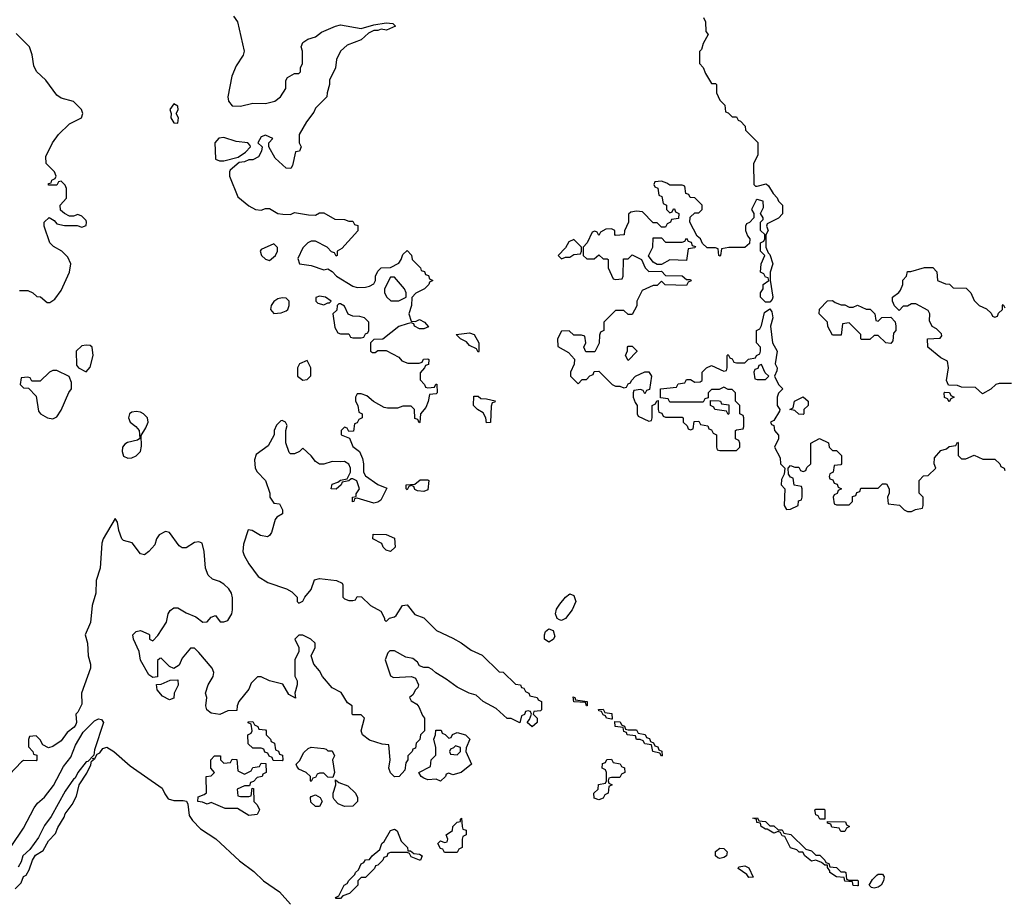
# Model space of a CAD drawing. Header units: inches. Extents: x 2701622 to 2964296, y 496201 to 720542.
# Tile 46 of 256: x 2734511 to 2739235, y 682552 to 686780. Entities that reach past the tile are written whole.
import ezdxf

# ---------------------------------------------------------------- set-up
doc = ezdxf.new("R2010")
doc.units = ezdxf.units.IN
doc.header["$MEASUREMENT"] = 0
doc.layers.add('C7638', color=7, linetype='Continuous')

msp = doc.modelspace()

# ---------------------------------------------------------------- linework, layer by layer
at = {"layer": 'C7638', "color": 4}
for points, elevation in [([(2735536.9, 686796.9), (2735556.4, 686770), (2735588.2, 686630), (2735584, 686610), (2735550, 686559.3), (2735528.9, 686510), (2735510.4, 686410), (2735513, 686390), (2735530, 686366.4), (2735570, 686366), (2735630, 686379.3), (2735690, 686379.1), (2735735.3, 686390), (2735762, 686410), (2735788, 686450), (2735788.4, 686488.4), (2735796.4, 686503.6), (2735830, 686522), (2735850, 686522), (2735858, 686530), (2735858, 686550), (2735868, 686570), (2735868, 686630), (2735862, 686650), (2735869.1, 686670.9), (2735893.2, 686686.8), (2735930, 686698.8), (2735959, 686721), (2736026, 686750), (2736050, 686756), (2736150, 686738), (2736210, 686756), (2736270, 686764.7), (2736302, 686762), (2736314, 686750), (2736270.7, 686729.3), (2736244.7, 686735.3), (2736230, 686728.7), (2736210, 686728), (2736184.7, 686715.3), (2736150, 686684), (2736082.4, 686657.6), (2736050.8, 686630), (2736031, 686590), (2736026, 686550), (2735998, 686490), (2735998, 686470), (2735986, 686430), (2735984.7, 686410), (2735930, 686355.3), (2735922.8, 686337.2), (2735887.3, 686290), (2735852, 686230), (2735852, 686190), (2735862, 686170), (2735854, 686150), (2735834, 686146), (2735819.6, 686080.4), (2735812.7, 686067.3), (2735790, 686068), (2735736.5, 686116.5), (2735706, 686170), (2735706, 686190), (2735726, 686210), (2735690, 686226), (2735670, 686218), (2735654, 686190), (2735674, 686170), (2735672, 686150), (2735656.9, 686123.1), (2735630, 686108), (2735610, 686108), (2735590, 686098), (2735564.7, 686095.3), (2735521.6, 686058.4), (2735517.3, 686050), (2735518, 686030), (2735557.3, 685930), (2735610, 685887.7), (2735642, 685870), (2735670, 685867.3), (2735690, 685874), (2735710, 685874), (2735750, 685851), (2735772.9, 685847.1), (2735810, 685846), (2735830, 685856), (2735896.4, 685843.6), (2735930, 685842), (2735950, 685854), (2735970, 685854), (2736023.6, 685823.6), (2736070, 685822), (2736090, 685814), (2736110, 685814), (2736118, 685798), (2736132.7, 685792.7), (2736132.7, 685767.3), (2736056.9, 685683.1), (2736034, 685670), (2736034, 685650), (2736030, 685646), (2736022, 685662), (2736007.3, 685667.3), (2735986, 685690), (2735930, 685718), (2735910, 685718), (2735894, 685710), (2735870, 685686), (2735845.4, 685634.6), (2735854, 685610), (2735910, 685601), (2735970, 685581), (2735990, 685584.7), (2736010, 685572), (2736031.3, 685550), (2736110, 685502.8), (2736130, 685496), (2736170, 685498), (2736190, 685502), (2736210, 685514), (2736218, 685530), (2736218, 685550), (2736230, 685574), (2736246, 685590), (2736290, 685592), (2736330, 685612), (2736342, 685630), (2736350, 685654), (2736370, 685674), (2736391.6, 685651.6), (2736394, 685630), (2736434, 685590), (2736438, 685578), (2736452.7, 685572.7), (2736458, 685558), (2736472.7, 685552.7), (2736478, 685538), (2736494, 685530), (2736478, 685522), (2736474, 685510), (2736454, 685490), (2736411.6, 685468.4), (2736392, 685448), (2736390.9, 685409.1), (2736378, 685370), (2736390, 685334), (2736410, 685332), (2736430, 685342), (2736454, 685330), (2736472.7, 685307.3), (2736450, 685298), (2736430, 685298), (2736406, 685310), (2736402, 685322), (2736390, 685326), (2736370, 685322), (2736330, 685308.7), (2736252.7, 685247.3), (2736210, 685246), (2736194, 685230), (2736194, 685190), (2736203.6, 685183.6), (2736216.4, 685183.6), (2736230, 685194), (2736270, 685194), (2736330, 685162), (2736344.7, 685144.7), (2736372.7, 685132.7), (2736427.3, 685132.7), (2736442, 685138), (2736448.4, 685151.6), (2736470, 685154), (2736474, 685150), (2736472.7, 685127.3), (2736458, 685122), (2736454, 685110), (2736432.7, 685087.3), (2736432.7, 685052.7), (2736454, 685030), (2736458, 685018), (2736470, 685014), (2736502, 685018), (2736507.3, 685032.7), (2736512.7, 685032.7), (2736514, 684990), (2736510, 684986), (2736478, 684982), (2736471.6, 684948.4), (2736459.6, 684920.4), (2736434, 684890), (2736431.6, 684848.4), (2736427.3, 684847.3), (2736422, 684862), (2736407.3, 684867.3), (2736406, 684910), (2736390, 684926), (2736350, 684926), (2736323.6, 684916.4), (2736276.4, 684916.4), (2736260.4, 684920.4), (2736208.4, 684948.4), (2736176.4, 684976.4), (2736150, 684986), (2736130, 684986), (2736122, 684970), (2736122, 684950), (2736134, 684930), (2736138, 684898), (2736154, 684890), (2736154, 684870), (2736138, 684862), (2736130, 684846), (2736118, 684842), (2736112.7, 684807.3), (2736090, 684806), (2736082, 684822), (2736070, 684826), (2736054, 684810), (2736054, 684790), (2736092.7, 684772.7), (2736110, 684734), (2736142, 684710), (2736156, 684676), (2736161, 684650), (2736161, 684610), (2736170, 684592), (2736230, 684551.3), (2736272.7, 684532.7), (2736243.6, 684476.4), (2736230, 684466), (2736210, 684462), (2736130, 684486), (2736118, 684482), (2736114, 684470), (2736107.3, 684467.3), (2736108, 684490), (2736126, 684494), (2736126, 684506), (2736142, 684530), (2736128.4, 684568.4), (2736110, 684578), (2736102, 684578), (2736090, 684568), (2736058, 684562), (2736054, 684550), (2736030, 684528), (2736006, 684530), (2736010, 684552), (2736038, 684562), (2736050, 684572), (2736082, 684578), (2736098, 684610), (2736099, 684630), (2736090, 684648), (2736070, 684662), (2736050, 684659), (2736010, 684662), (2735970, 684648), (2735950, 684648), (2735930, 684662), (2735909.1, 684689.1), (2735870, 684726), (2735854, 684710), (2735830, 684698), (2735810, 684698), (2735804, 684704), (2735788.4, 684751.6), (2735788, 684810), (2735794.6, 684834.6), (2735786, 684850), (2735770, 684858), (2735763.6, 684856.4), (2735743.6, 684836.4), (2735732, 684810), (2735732, 684790), (2735703.5, 684736.5), (2735645.5, 684694.5), (2735637.3, 684670), (2735641, 684630), (2735650, 684612), (2735691, 684571), (2735711.3, 684510), (2735712, 684490), (2735730, 684462), (2735758, 684458), (2735771.3, 684430), (2735772, 684410), (2735745.4, 684394.6), (2735736.9, 684383.1), (2735718.8, 684321.2), (2735710, 684306), (2735699.8, 684300.2), (2735666.3, 684306.3), (2735626, 684330), (2735606.8, 684333.2), (2735585.2, 684265.2), (2735582, 684230), (2735587.7, 684210), (2735610.8, 684170), (2735656, 684110), (2735701.1, 684081.1), (2735790.7, 684050.7), (2735816.8, 684036.8), (2735842, 684010), (2735842, 683990), (2735850, 683982), (2735870, 683992), (2735879, 684010), (2735910, 684046.8), (2735926.3, 684093.7), (2735950, 684100.7), (2736031.1, 684091.1), (2736058, 684078), (2736062, 684070), (2736062, 684010), (2736070, 684002), (2736090, 683994), (2736110, 683994), (2736122, 683998), (2736130, 684014), (2736151.6, 684011.6), (2736194, 683970), (2736243.6, 683943.6), (2736262, 683910), (2736262, 683902), (2736270, 683894), (2736286, 683910), (2736310, 683916), (2736317.5, 683922.5), (2736348, 683970), (2736370, 683974), (2736406.8, 683926.8), (2736450.9, 683910.9), (2736511.1, 683851.1), (2736590, 683814), (2736630, 683791.3), (2736676.9, 683756.9), (2736730, 683732), (2736812, 683652), (2736830.9, 683650.9), (2736890, 683594), (2736914, 683590), (2736918, 683578), (2736930, 683574), (2736938, 683558), (2736954, 683550), (2736958, 683538), (2736994, 683530), (2736998, 683518), (2737014, 683510), (2737014, 683470), (2737010, 683466), (2736978, 683462), (2736974, 683450), (2736994, 683430), (2736994, 683410), (2736970, 683388), (2736946, 683410), (2736956.4, 683423.6), (2736966, 683450), (2736962, 683462), (2736950, 683466), (2736938, 683462), (2736932.7, 683447.3), (2736918, 683442), (2736911.3, 683408.7), (2736868.7, 683428.7), (2736850, 683429), (2736797.2, 683477.2), (2736735.3, 683510), (2736701.2, 683541.2), (2736668, 683550), (2736610, 683579), (2736558, 683618), (2736507.2, 683647.2), (2736490, 683664), (2736473.2, 683673.2), (2736450, 683674), (2736430, 683682), (2736419.5, 683699.5), (2736397, 683717), (2736363.3, 683723.3), (2736310, 683754), (2736287.1, 683752.9), (2736276.9, 683743.1), (2736264.7, 683710), (2736290, 683634), (2736304.7, 683624.7), (2736390.8, 683630.8), (2736410, 683622), (2736424.7, 683590), (2736422, 683578), (2736410, 683566), (2736398, 683542), (2736382, 683530), (2736390, 683514), (2736416.9, 683496.9), (2736425.4, 683485.4), (2736443.6, 683443.6), (2736454, 683430), (2736454, 683370), (2736434, 683350), (2736431.6, 683328.4), (2736414, 683310), (2736410, 683286), (2736398, 683282), (2736394, 683270), (2736374, 683250), (2736374, 683230), (2736363.6, 683216.4), (2736359.6, 683180.4), (2736332, 683150), (2736310, 683148.7), (2736290, 683168), (2736282, 683190), (2736288, 683230), (2736282, 683302), (2736250, 683306), (2736190, 683325.2), (2736155.3, 683350), (2736148.7, 683370), (2736166, 683430), (2736150, 683446), (2736110, 683446), (2736106, 683450), (2736106, 683490), (2736083.1, 683503.1), (2736052.9, 683552.9), (2736010, 683575.3), (2735964, 683630), (2735950, 683658), (2735922, 683690), (2735909.1, 683729.1), (2735928, 683770), (2735928, 683790), (2735908, 683810), (2735870, 683829), (2735850, 683828.7), (2735831.3, 683810), (2735851, 683770), (2735851, 683750), (2735831, 683710), (2735831.6, 683631.6), (2735842, 683610), (2735842, 683590), (2735832, 683550), (2735834, 683526), (2735803.1, 683543.1), (2735774, 683594), (2735710, 683609), (2735670, 683628.7), (2735651.6, 683628.4), (2735622, 683598), (2735610.9, 683569.1), (2735562, 683510), (2735554, 683490), (2735552.7, 683467.3), (2735510, 683466), (2735471.3, 683448.7), (2735430, 683454), (2735409, 683470), (2735404, 683490), (2735408.7, 683530), (2735402, 683550), (2735415.3, 683590), (2735439, 683630), (2735442, 683650), (2735435.3, 683670), (2735370, 683746), (2735350, 683766), (2735330, 683766), (2735290, 683718), (2735276, 683684), (2735250, 683668), (2735230, 683678), (2735190, 683718), (2735183.6, 683716.4), (2735172.7, 683707.3), (2735172, 683628), (2735150, 683626), (2735130, 683638), (2735090, 683708), (2735084, 683750), (2735057.2, 683810), (2735054, 683830), (2735070, 683846), (2735091.1, 683851.1), (2735130, 683834), (2735134, 683830), (2735134, 683810), (2735150, 683802), (2735173.6, 683826.4), (2735215.3, 683890), (2735224, 683930), (2735232.9, 683947.1), (2735250, 683958.8), (2735270, 683958.8), (2735310, 683934.8), (2735355.9, 683915.9), (2735390, 683891.3), (2735410, 683892), (2735430, 683914), (2735450, 683922), (2735472.7, 683892.7), (2735490, 683892), (2735510, 683898), (2735529, 683930), (2735532.7, 683950), (2735532, 684008), (2735526.6, 684030), (2735515.1, 684050), (2735490, 684072.7), (2735470, 684085.2), (2735437, 684097), (2735415.9, 684115.9), (2735402, 684150), (2735396, 684230), (2735386, 684270), (2735370, 684275.3), (2735350, 684273.2), (2735310, 684248), (2735290, 684248), (2735276.4, 684256.4), (2735230, 684321.2), (2735210, 684325.2), (2735181, 684310), (2735167.3, 684290), (2735159.1, 684260.9), (2735130.8, 684229.2), (2735110, 684214), (2735090, 684219), (2735051.3, 684271.3), (2735010, 684282.6), (2735000.5, 684290), (2734986.6, 684330), (2734981.2, 684370), (2734970, 684388.7), (2734911.6, 684290), (2734904.9, 684270), (2734897.4, 684150), (2734878.4, 684090), (2734876.4, 684030), (2734859.1, 683970), (2734850.3, 683889.7), (2734824.7, 683830), (2734837.3, 683790), (2734840.4, 683730), (2734850.3, 683690), (2734850.3, 683670), (2734807.3, 683550), (2734810, 683498), (2734790, 683459), (2734781, 683450), (2734783.8, 683410), (2734779.9, 683400.1), (2734773, 683387), (2734739.1, 683360.9), (2734710, 683321.2), (2734670, 683294), (2734650, 683288.7), (2734622, 683302), (2734610, 683326), (2734590, 683346), (2734558, 683342), (2734552.7, 683327.3), (2734552.7, 683292.7), (2734574, 683270), (2734578, 683258), (2734592.7, 683252.7), (2734594, 683230), (2734590, 683226), (2734530, 683228), (2734519.6, 683220.4), (2734434, 683130)], 4), ([(2737791.3, 686791.3), (2737802, 686770), (2737803.6, 686723.6), (2737814, 686710), (2737790, 686666), (2737782, 686638), (2737772.7, 686627.3), (2737772, 686570), (2737790.9, 686550.9), (2737802, 686522), (2737830, 686474), (2737850, 686474), (2737854, 686470), (2737854, 686430), (2737870, 686394), (2737894, 686370), (2737898, 686338), (2737910, 686334), (2737930, 686314), (2737950, 686314), (2737958, 686298), (2737970, 686294), (2737992, 686270), (2737994, 686250), (2738052, 686192), (2738052, 686130), (2738031.3, 686090), (2738034, 685990), (2738042, 685982), (2738050, 685982), (2738092.7, 685992.7), (2738103.6, 685983.6), (2738126.4, 685946.4), (2738145.4, 685925.4), (2738152, 685910), (2738171.3, 685890), (2738171.1, 685848.9), (2738151, 685829), (2738098, 685802), (2738094, 685790), (2738102, 685770), (2738091.6, 685748.4), (2738091.3, 685690), (2738102, 685662), (2738110, 685654), (2738124.7, 685610), (2738111.3, 685570), (2738111.6, 685531.6), (2738124.7, 685450), (2738122, 685438), (2738110, 685426), (2738090, 685426), (2738066, 685450), (2738066, 685470), (2738078, 685490), (2738078, 685510), (2738106, 685530), (2738102, 685542), (2738090, 685546), (2738082, 685562), (2738066, 685570), (2738068, 685610), (2738086, 685650), (2738066, 685670), (2738066, 685710), (2738082, 685718), (2738086, 685730), (2738086, 685750), (2738066, 685770), (2738066, 685810), (2738078, 685822), (2738078, 685830), (2738066, 685850), (2738080.4, 685879.6), (2738078, 685910), (2738050, 685918), (2738044.7, 685915.3), (2738022, 685870), (2738034, 685850), (2738034, 685830), (2738012.7, 685807.3), (2737998, 685802), (2737994, 685790), (2737994, 685770), (2738003.6, 685743.6), (2738014, 685730), (2738012.7, 685707.3), (2737990, 685688), (2737912.7, 685687.3), (2737878, 685682), (2737874, 685650), (2737870, 685646), (2737866, 685650), (2737862, 685682), (2737850, 685686), (2737810, 685686), (2737787.3, 685707.3), (2737778, 685730), (2737762, 685742), (2737726, 685810), (2737727.3, 685832.7), (2737750, 685854), (2737770, 685854), (2737786, 685870), (2737786, 685890), (2737750, 685926), (2737727.3, 685927.3), (2737722, 685942), (2737707.3, 685947.3), (2737702, 685982), (2737690, 685986), (2737630, 685986), (2737616.4, 685996.4), (2737590, 686006), (2737558, 686002), (2737554, 685990), (2737558, 685978), (2737572.7, 685972.7), (2737578, 685938), (2737592.7, 685932.7), (2737598, 685898), (2737614, 685890), (2737614, 685870), (2737630, 685854), (2737642, 685858), (2737647.3, 685872.7), (2737652.7, 685872.7), (2737658, 685858), (2737674, 685850), (2737672.7, 685827.3), (2737638, 685822), (2737634, 685810), (2737618, 685802), (2737610, 685786), (2737590, 685786), (2737570, 685806), (2737550, 685806), (2737499, 685859), (2737470, 685862), (2737443.6, 685856.4), (2737432.7, 685847.3), (2737432, 685810), (2737412.7, 685767.3), (2737411.3, 685748.7), (2737370, 685746), (2737366, 685750), (2737366, 685770), (2737350, 685778), (2737323.6, 685776.4), (2737298, 685762), (2737290, 685746), (2737282, 685762), (2737270, 685766), (2737258, 685762), (2737234, 685710), (2737214, 685690), (2737214, 685650), (2737232.7, 685632.7), (2737267.3, 685632.7), (2737290, 685652), (2737310, 685634), (2737330, 685634), (2737334, 685630), (2737334, 685590), (2737358, 685538), (2737370, 685534), (2737402, 685538), (2737406, 685550), (2737407.3, 685632.7), (2737430, 685634), (2737450, 685652), (2737494, 685630), (2737512, 685590), (2737530, 685572), (2737590, 685574), (2737610, 685554), (2737690, 685552), (2737710, 685534), (2737730, 685534), (2737732, 685528), (2737718, 685522), (2737710, 685506), (2737608, 685508), (2737590, 685526), (2737570, 685506), (2737550, 685506), (2737498, 685482), (2737472, 685430), (2737471.6, 685408.4), (2737450, 685366), (2737430, 685366), (2737410, 685386), (2737370, 685386), (2737314, 685330), (2737314, 685290), (2737298, 685282), (2737292.7, 685267.3), (2737291.6, 685228.4), (2737270, 685188), (2737227.3, 685187.3), (2737218, 685210), (2737228, 685230), (2737222, 685262), (2737207.3, 685267.3), (2737170, 685268), (2737147.3, 685287.3), (2737110, 685286), (2737092, 685250), (2737092.7, 685212.7), (2737143.6, 685183.6), (2737172.7, 685152.7), (2737172, 685128), (2737154, 685090), (2737154, 685070), (2737190, 685034), (2737210, 685054), (2737230, 685054), (2737247.3, 685072.7), (2737262, 685078), (2737267.3, 685092.7), (2737290, 685094), (2737354, 685030), (2737370, 685022), (2737390, 685022), (2737410, 685014), (2737422, 685018), (2737430, 685034), (2737442, 685038), (2737446, 685050), (2737466, 685070), (2737510, 685092), (2737530, 685092), (2737542, 685070), (2737532.7, 685007.3), (2737518, 685002), (2737510, 684986), (2737502, 685002), (2737490, 685006), (2737458, 685002), (2737454, 684990), (2737454, 684970), (2737463.6, 684943.6), (2737474, 684930), (2737474, 684890), (2737478, 684878), (2737530, 684854), (2737542, 684858), (2737546, 684870), (2737546, 684930), (2737562, 684938), (2737567.3, 684952.7), (2737574, 684954), (2737574, 684910), (2737578, 684898), (2737592.7, 684892.7), (2737598, 684878), (2737610, 684874), (2737690, 684874), (2737694, 684870), (2737694, 684850), (2737712.7, 684832.7), (2737718, 684818), (2737730, 684814), (2737742, 684818), (2737747.3, 684852.7), (2737770, 684854), (2737778, 684838), (2737812.7, 684832.7), (2737818, 684818), (2737830, 684814), (2737838, 684798), (2737854, 684790), (2737854, 684730), (2737858, 684718), (2737870, 684714), (2737950, 684714), (2737966, 684730), (2737966, 684750), (2737962, 684762), (2737946, 684770), (2737946, 684810), (2737950, 684814), (2737982, 684818), (2737986, 684830), (2737986, 684870), (2737982, 684882), (2737966, 684890), (2737966, 684930), (2737946, 684950), (2737946, 684990), (2737930, 685006), (2737910, 685006), (2737890, 685018), (2737867.3, 685007.3), (2737830, 685006), (2737814, 684990), (2737814, 684966), (2737798, 684962), (2737790, 684946), (2737630, 684946), (2737622, 684962), (2737586, 684966), (2737586, 685010), (2737662, 685018), (2737670, 685034), (2737702, 685038), (2737710, 685054), (2737730, 685054), (2737750, 685042), (2737776.4, 685043.6), (2737786, 685050), (2737786, 685090), (2737806, 685110), (2737830, 685122), (2737890, 685094), (2737902, 685098), (2737906, 685110), (2737906, 685170), (2737910, 685174), (2737918, 685158), (2737930, 685154), (2737938, 685138), (2737950, 685134), (2737990, 685134), (2738008.4, 685151.6), (2738042, 685158), (2738046, 685170), (2738062, 685178), (2738066, 685190), (2738066, 685210), (2738046, 685230), (2738046, 685290), (2738062, 685298), (2738070, 685314), (2738084, 685376), (2738110, 685394), (2738119.6, 685379.6), (2738124.7, 685350), (2738114, 685310), (2738122.8, 685230), (2738144.7, 685190), (2738136, 685130), (2738144.7, 685110), (2738143.6, 685096.4), (2738132, 685070), (2738151.1, 685031.1), (2738172, 685010), (2738151.6, 684988.4), (2738144.7, 684970), (2738144.7, 684930), (2738158, 684910), (2738156.9, 684903.1), (2738130, 684858), (2738114, 684850), (2738118, 684838), (2738130, 684834), (2738132, 684810), (2738151.6, 684788.4), (2738152, 684770), (2738132, 684730), (2738159.6, 684679.6), (2738162, 684650), (2738182, 684630), (2738179.6, 684600.4), (2738165.4, 684574.6), (2738164.7, 684550), (2738182, 684530), (2738178.8, 684450), (2738190, 684431.3), (2738210, 684432), (2738246, 684450), (2738247.3, 684472.7), (2738262, 684478), (2738266, 684490), (2738266, 684530), (2738262, 684542), (2738227.3, 684547.3), (2738222, 684582), (2738210, 684586), (2738200.4, 684600.4), (2738198, 684630), (2738210, 684642), (2738230, 684634), (2738250, 684634), (2738258, 684618), (2738270, 684614), (2738282, 684618), (2738287.3, 684632.7), (2738306, 684650), (2738306, 684750), (2738348.4, 684771.6), (2738391.1, 684751.1), (2738394, 684730), (2738410, 684714), (2738430, 684714), (2738454, 684690), (2738454, 684650), (2738450, 684646), (2738418, 684642), (2738414, 684610), (2738398, 684602), (2738394, 684590), (2738398, 684578), (2738412.7, 684572.7), (2738418, 684558), (2738432.7, 684552.7), (2738438, 684538), (2738454, 684530), (2738438, 684522), (2738432.7, 684507.3), (2738418, 684502), (2738414, 684490), (2738418, 684458), (2738430, 684454), (2738490, 684454), (2738506, 684470), (2738507.3, 684492.7), (2738522, 684498), (2738527.3, 684512.7), (2738542, 684518), (2738547.3, 684532.7), (2738630, 684534), (2738650, 684554), (2738670, 684554), (2738682, 684530), (2738682, 684510), (2738674, 684490), (2738678, 684458), (2738731.6, 684451.6), (2738754, 684430), (2738770, 684422), (2738790, 684422), (2738808.4, 684431.6), (2738842, 684438), (2738846, 684450), (2738846, 684490), (2738826, 684510), (2738826, 684570), (2738847.3, 684592.7), (2738870, 684594), (2738906, 684630), (2738898, 684650), (2738900.4, 684679.6), (2738930, 684714), (2738958, 684722), (2738970, 684734), (2739002, 684738), (2739010, 684754), (2739014, 684750), (2739014, 684690), (2739030, 684674), (2739050, 684674), (2739090, 684691.3), (2739132.7, 684672.7), (2739190, 684672), (2739214, 684650), (2739218, 684638), (2739234, 684630), (2739238, 684618)], 8), ([(2734510, 685482), (2734550, 685482), (2734574, 685470), (2734592.7, 685452.7), (2734611.6, 685451.6), (2734643.6, 685423.6), (2734656.4, 685423.6), (2734680.4, 685439.6), (2734710, 685482), (2734749.5, 685570), (2734756, 685610), (2734741.5, 685641.5), (2734714, 685670), (2734672.9, 685692.9), (2734655.3, 685710), (2734628, 685790), (2734628, 685810), (2734652, 685832), (2734676.9, 685816.9), (2734690, 685802), (2734726, 685794), (2734787.3, 685792.7), (2734810, 685786), (2734830, 685794), (2734832, 685810), (2734830, 685818), (2734810, 685838), (2734790, 685846), (2734770, 685838), (2734750, 685838), (2734726, 685850), (2734707.3, 685867.3), (2734706, 685890), (2734736.4, 685923.6), (2734735.3, 685970), (2734730, 685986), (2734710, 686006), (2734698, 686002), (2734690, 685986), (2734650, 685986), (2734650, 685994), (2734662, 685998), (2734666, 686010), (2734682, 686018), (2734686, 686030), (2734678, 686050), (2734638, 686090), (2734636.4, 686123.6), (2734669.2, 686190), (2734697.2, 686230), (2734750, 686281), (2734808, 686310), (2734814, 686330), (2734808, 686350), (2734770, 686388), (2734710, 686404), (2734690, 686419), (2734636, 686490), (2734592.1, 686532.1), (2734578.6, 686558.6), (2734571.7, 686611.7), (2734559, 686650), (2734494, 686714)], 4), ([(2739270, 685035.3), (2739210, 685035.3), (2739194, 685030), (2739170, 685008), (2739130, 684986), (2739096.4, 685016.4), (2739030, 685018), (2739010, 685026), (2738967.3, 685027.3), (2738958, 685050), (2738968, 685110), (2738962, 685142), (2738930, 685158), (2738868, 685210), (2738866, 685250), (2738927.3, 685252.7), (2738935.3, 685264.7), (2738933.6, 685273.6), (2738910, 685298), (2738888.7, 685308.7), (2738876.4, 685336.4), (2738878, 685370), (2738870, 685386), (2738810, 685418), (2738790, 685418), (2738770, 685406), (2738750, 685406), (2738730, 685386), (2738708.4, 685408.4), (2738698, 685430), (2738698, 685450), (2738728.4, 685471.6), (2738736.4, 685483.6), (2738748, 685510), (2738748.4, 685531.6), (2738766, 685550), (2738770, 685572), (2738787.3, 685572.7), (2738851.6, 685591.6), (2738891.6, 685591.6), (2738911.6, 685571.6), (2738914, 685530), (2738952.7, 685512.7), (2738971.6, 685511.6), (2738990, 685494), (2739052.7, 685492.7), (2739074, 685470), (2739090, 685434), (2739114, 685410), (2739150, 685394), (2739172.7, 685372.7), (2739178, 685358), (2739190, 685354), (2739202, 685358), (2739207.3, 685372.7), (2739226, 685390), (2739226, 685410), (2739230, 685414), (2739238, 685398)], 8), ([(2734470, 682814.9), (2734530, 682902.6), (2734579.9, 683000.1), (2734597.4, 683022.6), (2734630, 683051.5), (2734672.7, 683107.3), (2734721.8, 683198.2), (2734756, 683244), (2734779.6, 683300.4), (2734816.2, 683363.8), (2734870, 683417.3), (2734890, 683427.4), (2734903.7, 683423.7), (2734913.1, 683410), (2734870, 683278), (2734867.3, 683252.7), (2734838, 683222), (2734830, 683221.2), (2734790, 683169), (2734777.3, 683142.7), (2734770, 683138), (2734730, 683079.5), (2734662, 682958), (2734630, 682915.6), (2734601.4, 682858.6), (2734559.9, 682800.1), (2734526.7, 682770), (2734518.2, 682741.8), (2734503.8, 682716.2)], 4), ([(2734490, 682612), (2734519, 682641), (2734529.3, 682670.7), (2734542, 682678), (2734557.2, 682702.8), (2734572.7, 682750), (2734587.2, 682772.8), (2734624, 682796), (2734650, 682842), (2734683.1, 682876.9), (2734694.6, 682905.4), (2734725.2, 682954.8), (2734730, 682972), (2734763.1, 683016.9), (2734784, 683056), (2734797.2, 683110), (2734832.9, 683167.1), (2734852.9, 683207.1), (2734856.4, 683223.6), (2734866, 683230), (2734862, 683238), (2734870, 683234), (2734883.1, 683256.9), (2734896, 683264), (2734910, 683284.7), (2734929.5, 683290.5), (2734962.8, 683270), (2735041.4, 683201.4), (2735195.2, 683095.2), (2735206.8, 683066.8), (2735223.5, 683043.5), (2735250, 683034.8), (2735296, 683036), (2735312, 683032), (2735318, 683018), (2735323.5, 682963.5), (2735339.8, 682939.8), (2735379.1, 682899.1), (2735452.4, 682852.4), (2735565.8, 682745.8), (2735634.4, 682694.4), (2735681, 682650), (2735757, 682597), (2735810, 682538)], 4)]:
    msp.add_lwpolyline(points, dxfattribs=dict(at, elevation=elevation))
for points, elevation in [([(2735250, 686377.2), (2735231, 686350), (2735238, 686330), (2735236, 686310), (2735250, 686286), (2735270, 686284.7), (2735272.3, 686310), (2735262, 686330), (2735271.5, 686348.5), (2735270, 686366)], 4), ([(2735490, 686215.6), (2735467.3, 686212.7), (2735447.6, 686190), (2735450, 686114), (2735450.8, 686110.8), (2735470, 686103), (2735490, 686104), (2735559, 686121), (2735595.3, 686144.7), (2735618, 686170), (2735616.4, 686176.4), (2735606, 686190), (2735550, 686195.6)], 4), ([(2737170, 685726), (2737145.4, 685714.6), (2737130, 685686), (2737094, 685650), (2737110, 685634), (2737130, 685642), (2737150, 685642), (2737170, 685654), (2737202, 685658), (2737206, 685670), (2737206, 685690)], 8), ([(2737610, 685714), (2737690, 685714), (2737702, 685718), (2737710, 685732), (2737718, 685718), (2737732.7, 685712.7), (2737738, 685698), (2737752.7, 685692.7), (2737750, 685686), (2737718, 685682), (2737710, 685626), (2737630, 685628), (2737590, 685606), (2737570, 685606), (2737550, 685618), (2737528, 685648), (2737548, 685690), (2737550, 685734), (2737590, 685734)], 8), ([(2735730, 685706), (2735670, 685678), (2735664.7, 685670), (2735672, 685650), (2735690, 685632), (2735710, 685626), (2735738, 685650), (2735748, 685670), (2735747.3, 685687.3)], 4), ([(2736310, 685546), (2736290, 685546), (2736262, 685490), (2736262, 685470), (2736272, 685450), (2736291.6, 685431.6), (2736330, 685431.3), (2736350, 685442), (2736366, 685450), (2736366, 685470), (2736358, 685490)], 4), ([(2735770, 685446), (2735750, 685440.9), (2735730, 685429.2), (2735718, 685410), (2735714, 685390), (2735730, 685370.8), (2735765.6, 685374.4), (2735790, 685384.7), (2735798, 685390), (2735804, 685410), (2735804, 685430), (2735790, 685444)], 4), ([(2735950, 685454), (2735932.7, 685447.3), (2735932, 685430), (2735941, 685421), (2735970, 685412), (2735990, 685422), (2735998, 685422), (2736006, 685430), (2735978, 685450)], 4), ([(2738490, 685402), (2738510, 685402), (2738531.3, 685411.3), (2738572.7, 685392.7), (2738591.6, 685391.6), (2738614, 685370), (2738618, 685338), (2738630, 685334), (2738648, 685352), (2738690, 685354), (2738711.6, 685331.6), (2738714, 685310), (2738714, 685290), (2738703.6, 685276.4), (2738699.6, 685240.4), (2738690, 685228), (2738666, 685230), (2738630, 685266), (2738610, 685266), (2738590, 685246), (2738550, 685246), (2738546, 685250), (2738546, 685270), (2738490, 685326), (2738458, 685322), (2738452.7, 685267.3), (2738410, 685268), (2738388.4, 685308.4), (2738386, 685330), (2738346, 685370), (2738348.4, 685391.6), (2738387.3, 685432.7), (2738410, 685434), (2738423.6, 685423.6), (2738452.7, 685412.7), (2738470, 685412)], 8), ([(2736050, 685418), (2736042, 685418), (2736034, 685410), (2736032.7, 685387.3), (2736014, 685370), (2736023.6, 685303.6), (2736038, 685278), (2736050, 685274), (2736090, 685274), (2736098, 685258), (2736110, 685254), (2736150, 685254), (2736162, 685258), (2736170, 685274), (2736182, 685278), (2736186, 685290), (2736186, 685330), (2736166, 685350), (2736143.6, 685356.4), (2736110, 685358), (2736087.3, 685367.3), (2736070, 685406)], 4), ([(2736710, 685186), (2736702, 685202), (2736670, 685218), (2736654.6, 685234.6), (2736626, 685250), (2736606, 685270), (2736670, 685278), (2736692, 685270), (2736714, 685230), (2736714, 685190)], 4), ([(2734830, 685219), (2734810, 685215.3), (2734782, 685190), (2734783.6, 685123.6), (2734794, 685110), (2734830, 685092), (2734850, 685114), (2734864, 685170), (2734859, 685210), (2734850, 685217.2)], 4), ([(2737430, 685146), (2737418, 685170), (2737427.3, 685192.7), (2737428, 685210), (2737430, 685214), (2737450, 685214), (2737471.6, 685191.6), (2737471.6, 685188.4)], 8), ([(2735890, 685146), (2735854, 685130), (2735844.7, 685110), (2735844.7, 685070), (2735870, 685052), (2735890, 685054), (2735907.3, 685072.7), (2735908, 685090), (2735908, 685110)], 4), ([(2734690, 685098), (2734670, 685098), (2734654, 685090), (2734610, 685046), (2734570, 685046), (2734562, 685062), (2734550, 685066), (2734518, 685062), (2734514, 685030), (2734530, 685014), (2734552.7, 685012.7), (2734590, 684974), (2734602, 684902), (2734611.3, 684890), (2734644.7, 684870), (2734670, 684865.5), (2734690, 684874.8), (2734710, 684907.3), (2734747.2, 684992.8), (2734759, 685010), (2734760.4, 685040.4), (2734748.4, 685068.4)], 4), ([(2738070, 685126), (2738058, 685122), (2738052.7, 685107.3), (2738038, 685102), (2738034, 685090), (2738038, 685058), (2738050, 685054), (2738090, 685054), (2738106, 685070), (2738087.3, 685087.3)], 8), ([(2736750, 684846), (2736748, 684870), (2736735.3, 684895.3), (2736708, 684910), (2736688, 684930), (2736690, 684974), (2736710, 684974), (2736723.6, 684963.6), (2736750, 684962), (2736791.6, 684951.6), (2736790, 684946), (2736778, 684942), (2736772.7, 684927.3), (2736770, 684848)], 4), ([(2737910, 684886), (2737902, 684902), (2737846, 684910), (2737842, 684922), (2737826, 684930), (2737826, 684954), (2737867.3, 684952.7), (2737874, 684950), (2737878, 684938), (2737912.7, 684932.7), (2737914, 684890)], 8), ([(2738270, 684886), (2738250, 684888), (2738230, 684906), (2738206, 684910), (2738222, 684918), (2738228.7, 684951.3), (2738270, 684972), (2738294, 684950), (2738294, 684930), (2738274, 684910), (2738274, 684890)], 8), ([(2738970, 684948), (2738962, 684962), (2738948.4, 684968.4), (2738946, 684990), (2738950, 684994), (2738972.7, 684992.7), (2738978, 684978), (2738994, 684970), (2738978, 684962)], 8), ([(2735070, 684900.9), (2735050, 684898.3), (2735038.4, 684890), (2735033.4, 684870), (2735042, 684850), (2735068.2, 684830), (2735084.4, 684810), (2735087.7, 684772.3), (2735076.1, 684763.9), (2735028.2, 684751.8), (2735015.5, 684744.5), (2735004.7, 684730), (2735003.2, 684710), (2735010, 684686.4), (2735030, 684677.4), (2735050, 684679.6), (2735070, 684688.5), (2735091.1, 684710), (2735095.6, 684735.6), (2735093.2, 684786.8), (2735117.1, 684822.9), (2735127.8, 684850), (2735124.7, 684870), (2735105.6, 684890), (2735090, 684898.2)], 4), ([(2736450, 684518), (2736420.4, 684520.4), (2736407.3, 684527.3), (2736402, 684542), (2736390, 684546), (2736378, 684542), (2736370, 684526), (2736366, 684530), (2736366, 684550), (2736407.3, 684552.7), (2736432.7, 684572.7), (2736470, 684574), (2736474, 684570), (2736470, 684526)], 4), ([(2736290, 684229), (2736270, 684235.3), (2736255.3, 684250), (2736248.7, 684268.7), (2736206, 684290), (2736207.3, 684312.7), (2736270, 684312), (2736310, 684294), (2736312, 684250)], 4), ([(2737110, 683899), (2737101.2, 683901.2), (2737090, 683908), (2737081.2, 683930), (2737086.6, 683953.4), (2737102.5, 683977.5), (2737130, 684011), (2737150, 684026), (2737170, 684018), (2737178.8, 683990), (2737161, 683950), (2737130, 683908.7)], 4), ([(2737050, 683795.3), (2737029.3, 683809.3), (2737029, 683830), (2737034.6, 683845.4), (2737050, 683858), (2737071.3, 683850), (2737078, 683822), (2737070, 683808)], 4), ([(2735230, 683518), (2735196.4, 683536.4), (2735170, 683566), (2735168, 683592), (2735190, 683594), (2735232.7, 683612.7), (2735270, 683614), (2735270.9, 683589.1), (2735252, 683550), (2735250, 683526)], 4), ([(2737230, 683489.2), (2737226, 683506), (2737169.4, 683509.4), (2737167.3, 683532.7), (2737174, 683530), (2737178, 683518), (2737234, 683510), (2737234, 683490)], 4), ([(2737350, 683426), (2737326, 683430), (2737322, 683442), (2737310, 683446), (2737302, 683462), (2737290, 683466), (2737287.3, 683472.7), (2737310, 683474), (2737318, 683458), (2737352.7, 683452.7), (2737354, 683426)], 4), ([(2735770, 683226), (2735727.3, 683227.3), (2735722, 683242), (2735707.3, 683247.3), (2735702, 683262), (2735687.3, 683267.3), (2735682, 683282), (2735670, 683286), (2735630, 683286), (2735607.3, 683307.3), (2735606, 683350), (2735622, 683358), (2735626, 683370), (2735622, 683402), (2735607.3, 683407.3), (2735607.3, 683412.7), (2735630, 683414), (2735638, 683398), (2735654, 683390), (2735658, 683378), (2735690, 683374), (2735694, 683370), (2735694, 683350), (2735714, 683330), (2735718, 683318), (2735734, 683310), (2735738, 683278), (2735752.7, 683272.7), (2735758, 683258), (2735772.7, 683252.7), (2735774, 683230)], 4), ([(2737430, 683374), (2737470, 683374), (2737478, 683358), (2737512.7, 683352.7), (2737518, 683338), (2737532.7, 683332.7), (2737538, 683318), (2737552.7, 683312.7), (2737558, 683298), (2737572.7, 683292.7), (2737578, 683278), (2737592.7, 683272.7), (2737594, 683250), (2737590, 683248), (2737582, 683262), (2737548, 683270), (2737542, 683302), (2737510, 683308), (2737502, 683322), (2737488, 683328), (2737470, 683328.7), (2737466, 683346), (2737426, 683350), (2737422, 683362), (2737410, 683366), (2737406, 683386), (2737368, 683390), (2737366, 683414), (2737392.7, 683412.7), (2737398, 683398), (2737412.7, 683392.7), (2737418, 683378)], 4), ([(2736570, 683334), (2736582, 683338), (2736587.3, 683352.7), (2736610, 683362), (2736650.7, 683350.7), (2736671.3, 683330), (2736652.7, 683287.3), (2736652, 683270), (2736678, 683210), (2736630, 683169.2), (2736590, 683158), (2736570, 683166), (2736558, 683162), (2736554, 683150), (2736530, 683128), (2736510, 683138), (2736470, 683135.3), (2736450, 683142), (2736438, 683150), (2736426, 683170), (2736482, 683198), (2736486, 683230), (2736507.3, 683252.7), (2736508, 683290), (2736498, 683330), (2736506, 683350), (2736507.3, 683372.7), (2736532.7, 683372.7), (2736538, 683358), (2736552.7, 683352.7)], 4), ([(2736602, 683298), (2736592.7, 683287.3), (2736578, 683282), (2736574, 683270), (2736578, 683258), (2736610, 683254), (2736626, 683270), (2736626, 683290)], 4), ([(2735990, 683274), (2736010, 683274), (2736022, 683250), (2736012, 683230), (2736022, 683170), (2736014, 683146), (2735990, 683148), (2735970, 683166), (2735950, 683166), (2735938, 683162), (2735930, 683146), (2735918, 683142), (2735910, 683126), (2735906, 683130), (2735906, 683150), (2735886, 683170), (2735850, 683186), (2735840.4, 683200.4), (2735838, 683210), (2735853.6, 683226.4), (2735874.6, 683265.4), (2735894.6, 683285.4), (2735910, 683291.3), (2735970, 683284.7), (2735982, 683282)], 4), ([(2735490, 683214), (2735522, 683218), (2735530, 683234), (2735552.7, 683232.7), (2735558, 683178), (2735590, 683162), (2735622, 683178), (2735630, 683194), (2735662, 683198), (2735670, 683214), (2735692.7, 683212.7), (2735694, 683170), (2735678, 683162), (2735674, 683150), (2735650, 683146), (2735632.7, 683127.3), (2735618, 683122), (2735614, 683106), (2735590, 683106), (2735554, 683090), (2735558, 683058), (2735570, 683054), (2735610, 683054), (2735622, 683058), (2735626, 683094), (2735632.7, 683092.7), (2735634, 683030), (2735650, 683014), (2735662, 682990), (2735650, 682969), (2735610, 682964), (2735556.4, 682996.4), (2735496.4, 682996.4), (2735430, 683026), (2735410, 683018), (2735388, 683028), (2735366, 683030), (2735367.3, 683052.7), (2735396.4, 683063.6), (2735407.3, 683072.7), (2735406, 683150), (2735430, 683154), (2735446, 683170), (2735428, 683190), (2735428, 683230), (2735446, 683250), (2735474, 683250), (2735474, 683230)], 4), ([(2737290, 683038), (2737267.3, 683047.3), (2737266, 683070), (2737286, 683090), (2737287.3, 683112.7), (2737322, 683118), (2737326, 683130), (2737326, 683170), (2737322, 683182), (2737306, 683190), (2737307.3, 683212.7), (2737322, 683218), (2737327.3, 683232.7), (2737350, 683234), (2737358, 683218), (2737391.6, 683211.6), (2737398, 683198), (2737412.7, 683192.7), (2737414, 683170), (2737398, 683162), (2737390, 683146), (2737350, 683146), (2737338, 683142), (2737334, 683130), (2737338, 683118), (2737354, 683110), (2737338, 683102), (2737334, 683070), (2737318, 683062), (2737310, 683046)], 4), ([(2736070, 683006), (2736039, 683019), (2736020.2, 683040.2), (2736015.3, 683050), (2736015.3, 683070), (2736028, 683110), (2736026, 683134), (2736042, 683122), (2736085.4, 683105.4), (2736122, 683070), (2736132, 683050), (2736132, 683030), (2736110, 683008)], 4), ([(2735930, 683006), (2735907.3, 683027.3), (2735906, 683050), (2735910, 683054), (2735930, 683062), (2735952, 683050), (2735962, 683030), (2735950, 683006)], 4), ([(2738350, 682946), (2738342, 682962), (2738330, 682966), (2738326, 682990), (2738330, 682994), (2738370, 682994), (2738374, 682990), (2738374, 682946), (2738370, 682946)], 4), ([(2736550, 682786), (2736542, 682802), (2736530, 682806), (2736518, 682830), (2736530, 682842), (2736550, 682834), (2736562, 682838), (2736566, 682850), (2736558, 682870), (2736588, 682892), (2736588.7, 682910), (2736610, 682932), (2736626, 682934), (2736626, 682946), (2736631.3, 682951.3), (2736634, 682910), (2736638, 682898), (2736652.7, 682892.7), (2736654, 682870), (2736638, 682862), (2736634, 682850), (2736634, 682810), (2736618, 682802), (2736610, 682786)], 4), ([(2738110, 682914), (2738130, 682914), (2738150, 682894), (2738170, 682894), (2738178, 682878), (2738211.6, 682871.6), (2738282, 682802), (2738310, 682794), (2738330, 682774), (2738350, 682774), (2738374, 682750), (2738378, 682738), (2738392.7, 682732.7), (2738398, 682718), (2738430, 682714), (2738450, 682694), (2738470, 682694), (2738474, 682690), (2738478, 682658), (2738490, 682654), (2738530, 682654), (2738534, 682650), (2738534, 682626), (2738530, 682626), (2738510, 682628), (2738506, 682646), (2738470, 682648.7), (2738466, 682666), (2738430, 682668.7), (2738398, 682690), (2738398, 682698), (2738386, 682714), (2738386, 682726), (2738374, 682726), (2738358, 682738), (2738330, 682748.7), (2738310, 682745.2), (2738278, 682770), (2738268.4, 682788.4), (2738251.6, 682788.4), (2738239, 682799), (2738210, 682809), (2738182, 682862), (2738170, 682866), (2738162, 682882), (2738150, 682886), (2738130, 682878), (2738098, 682898), (2738090, 682898), (2738068, 682910), (2738066, 682926), (2738048, 682930), (2738046, 682946), (2738028, 682950), (2738051.6, 682951.6), (2738058, 682938), (2738090, 682934)], 4), ([(2738450, 682886), (2738442, 682902), (2738407.3, 682907.3), (2738402, 682922), (2738387.3, 682927.3), (2738386, 682934), (2738472.7, 682932.7), (2738478, 682918), (2738492, 682910), (2738478, 682902), (2738470, 682886)], 4), ([(2736374, 682794), (2736386, 682794), (2736402, 682782), (2736430, 682778), (2736442, 682770), (2736434, 682750), (2736428.7, 682748.7), (2736390, 682766), (2736382, 682782), (2736370, 682786), (2736290, 682786), (2736278, 682782), (2736272.7, 682767.3), (2736258, 682762), (2736254, 682750), (2736230, 682726), (2736218, 682722), (2736214, 682710), (2736170, 682666), (2736150, 682666), (2736134, 682650), (2736134, 682630), (2736094, 682590), (2736062, 682578), (2736050, 682566), (2736030, 682566), (2736026, 682570), (2736042, 682578), (2736068.7, 682630), (2736082, 682638), (2736090, 682652), (2736119, 682681), (2736122, 682690), (2736137.2, 682702.8), (2736150, 682731.3), (2736162, 682738), (2736170, 682751.3), (2736190, 682752), (2736202, 682770), (2736239, 682801), (2736249.2, 682830), (2736260.4, 682839.6), (2736290, 682890.8), (2736310, 682898), (2736322, 682890), (2736341, 682841), (2736372, 682810)], 4), ([(2737870, 682757.2), (2737860.2, 682760.2), (2737849, 682770), (2737849.4, 682790.6), (2737870, 682806.8), (2737890, 682806), (2737906, 682790), (2737902, 682770), (2737890, 682762)], 4), ([(2738010, 682666), (2738000.4, 682680.4), (2737958, 682710), (2737962, 682718), (2737990, 682722), (2738010, 682712), (2738030, 682668)], 4), ([(2738610, 682615.3), (2738598, 682618), (2738586, 682630), (2738603.1, 682656.9), (2738623.1, 682676.9), (2738630, 682682), (2738650, 682682), (2738658, 682670), (2738654.8, 682650), (2738644.7, 682630), (2738630, 682619)], 4)]:
    msp.add_lwpolyline(points, close=True, dxfattribs=dict(at, elevation=elevation))

doc.saveas('drawing.dxf')
